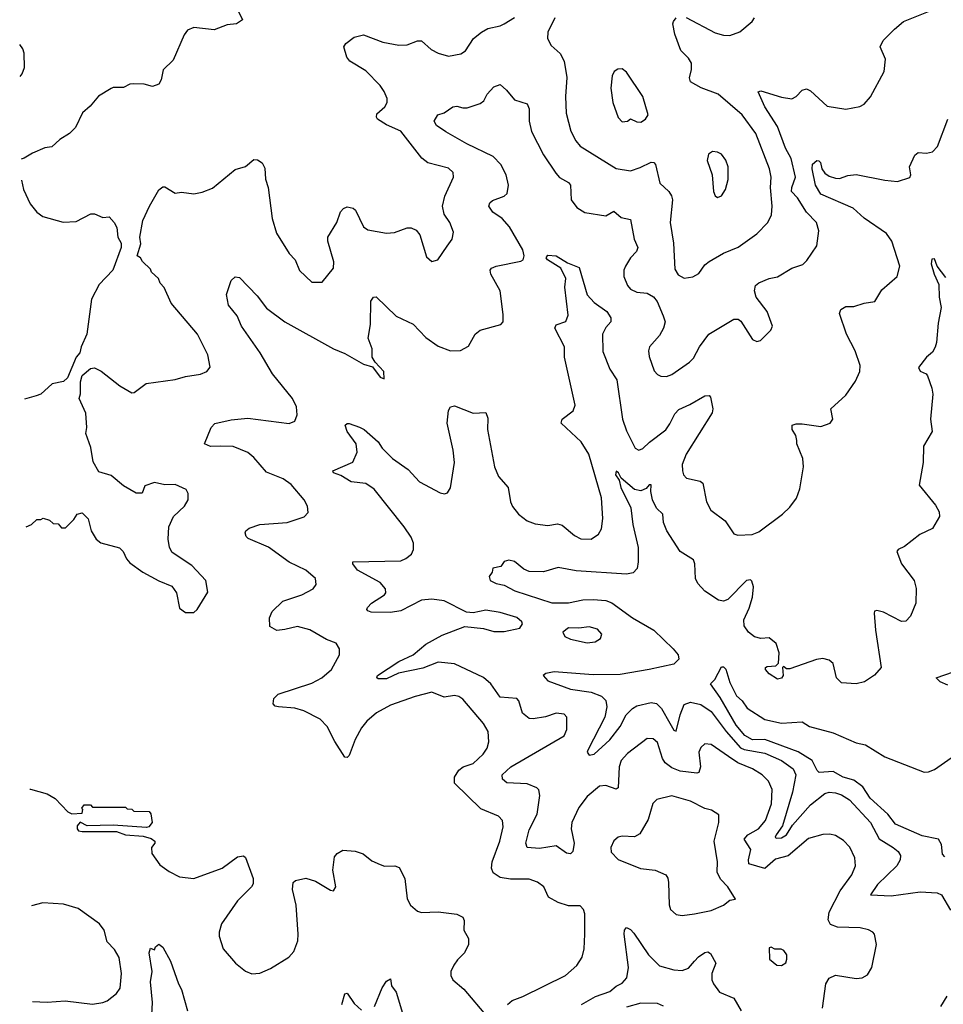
# Model space of a CAD drawing. Extents: x 2143765 to 2212931, y 878955 to 1017455.
# Tile 153 of 256: x 2144013 to 2148477, y 961746 to 966506. Entities that reach past the tile are written whole.
import ezdxf

# ---------------------------------------------------------------- set-up
doc = ezdxf.new("R2010")
doc.units = 0

msp = doc.modelspace()

# ---------------------------------------------------------------- linework, layer by layer
at = {"layer": '0CON20XD'}
for points in [[(2145066.2, 966555), (2145090, 966505), (2145060, 966485), (2145015, 966480), (2144953.3, 966456.7), (2144855, 966467.5), (2144824.2, 966455.8), (2144807.3, 966432.7), (2144755, 966310), (2144706.4, 966263.6), (2144696.7, 966215), (2144685.9, 966194.1), (2144655, 966182.5), (2144615, 966194), (2144565, 966196), (2144545, 966193.3), (2144515, 966177.5), (2144465, 966177.5), (2144455, 966172.5), (2144393.6, 966136.4), (2144353, 966087), (2144316.7, 966055), (2144283.3, 965985), (2144254.1, 965955.9), (2144207, 965927), (2144168.3, 965891.7), (2144135, 965886), (2144075, 965861.2), (2144035, 965835.8), (2144020.3, 965830.9)], [(2144855, 963640.8), (2144870, 963655), (2144921.7, 963738.3), (2144912.5, 963795), (2144845, 963866.7), (2144750.5, 963930.5), (2144736.2, 963955), (2144730, 963995), (2144734.2, 964055), (2144755.8, 964104.2), (2144808.8, 964155), (2144826.7, 964185), (2144826.7, 964215), (2144816.7, 964235), (2144765, 964258.6), (2144715, 964257.1), (2144665, 964268.6), (2144617, 964253), (2144605, 964217.5), (2144575, 964217.5), (2144515, 964253.3), (2144455, 964302.5), (2144395, 964320), (2144368.3, 964368.3), (2144357, 964437), (2144332.5, 964505), (2144337.5, 964535), (2144333, 964603), (2144300, 964675), (2144307, 964697), (2144306, 964755), (2144314.3, 964785.7), (2144355, 964820), (2144375, 964822.5), (2144407.3, 964807.3), (2144496.4, 964736.4), (2144555, 964702.5), (2144566.7, 964703.3), (2144623.5, 964746.5), (2144765, 964765.7), (2144815, 964781.4), (2144887, 964793), (2144917.5, 964805), (2144933.6, 964826.4), (2144922.9, 964885), (2144871.4, 964985), (2144744.2, 965135), (2144711.2, 965211.2), (2144692.5, 965232.5), (2144683.3, 965255), (2144650, 965285), (2144645, 965300), (2144607, 965337), (2144597.5, 965355), (2144580, 965365), (2144598.3, 965421.7), (2144594, 965455), (2144607.5, 965535), (2144640, 965605), (2144685, 965682.5), (2144705, 965697.5), (2144715, 965697.5), (2144765, 965666.7), (2144795, 965671.2), (2144855, 965663.8), (2144895, 965672), (2144945, 965691.2), (2145055, 965781.2), (2145105, 965796.7), (2145145, 965830), (2145161.7, 965828.3), (2145185, 965813.3), (2145198.3, 965788.3), (2145200.8, 965735), (2145214.3, 965694.3), (2145233.1, 965545), (2145254.5, 965474.5), (2145316, 965375), (2145344, 965345), (2145365, 965293.3), (2145425, 965236.2), (2145475, 965236.7), (2145529.2, 965305), (2145530.8, 965335), (2145501.9, 965435), (2145501.4, 965455), (2145545.6, 965525), (2145563.8, 965576.2), (2145577.6, 965592.4), (2145595, 965600.8), (2145624.4, 965594.4), (2145635.4, 965585.4), (2145674.4, 965505), (2145695, 965490), (2145785.7, 965474.3), (2145825, 965477.5), (2145885, 965499.2), (2145905, 965500), (2145928.8, 965488.8), (2145946.2, 965465), (2145979.3, 965359.3), (2146005, 965336.7), (2146033.3, 965345), (2146079.5, 965410.5), (2146102.5, 965445), (2146108.8, 965478.8), (2146092.5, 965525), (2146064.4, 965565), (2146056.7, 965605), (2146067, 965653), (2146109.2, 965745), (2146107.7, 965767.7), (2146085, 965787.5), (2145985, 965814.2), (2145956.9, 965836.9), (2145855, 965966.7), (2145785, 965996.8), (2145742.9, 966025), (2145736.9, 966035), (2145739.7, 966050.3), (2145778.1, 966085), (2145788.5, 966105), (2145788.2, 966125), (2145775, 966158), (2145755, 966186.9), (2145685, 966258.1), (2145608, 966305), (2145594, 966325), (2145578.8, 966375), (2145588.8, 966391.2), (2145628.8, 966421.2), (2145675, 966432.9), (2145767.4, 966397.4), (2145845, 966382.5), (2145885, 966383.5), (2145935, 966402.9), (2145955, 966404.2), (2146001.1, 966361.1), (2146035, 966343.3), (2146085, 966330), (2146145, 966340.8), (2146167.5, 966355), (2146205.6, 966415), (2146244.8, 966445.2), (2146275, 966462.5), (2146334.6, 966475.4), (2146354.7, 966485.3), (2146405, 966516.7)], [(2145294.2, 965045), (2145528.8, 964915), (2145585, 964892), (2145675, 964841.2), (2145717.5, 964827.5), (2145755, 964777.5), (2145775, 964770), (2145772.5, 964805), (2145730.7, 964850.7), (2145716.7, 964875), (2145717.1, 964915), (2145696.6, 964966.6), (2145708.3, 965031.7), (2145710, 965145), (2145722.5, 965165), (2145735, 965166), (2145832, 965072), (2145915, 965034.3), (2145975, 964968.9), (2146035, 964928.1), (2146095, 964904.3), (2146142.7, 964907.3), (2146181.7, 964928.3), (2146214.2, 964985), (2146238.8, 965005), (2146338.3, 965031.7), (2146348.8, 965045), (2146348.8, 965081.2), (2146334.5, 965195), (2146290, 965275), (2146286, 965295), (2146293.8, 965305), (2146316.1, 965313.9), (2146435, 965338), (2146446, 965345), (2146450.8, 965365), (2146445, 965393.3), (2146380.6, 965505), (2146344.4, 965545), (2146299.5, 965575), (2146280.6, 965605), (2146285, 965620), (2146298.3, 965631.7), (2146355, 965652.1), (2146369.1, 965665), (2146375.3, 965705), (2146364.7, 965755), (2146338.1, 965805), (2146301.5, 965845), (2146174.4, 965905), (2146073.1, 965963.1), (2146028.1, 965995), (2146015.8, 966015), (2146033.9, 966046.1), (2146065, 966056.2), (2146105.7, 966084.3), (2146125, 966088.1), (2146155, 966078.9), (2146175, 966080), (2146238.9, 966101.1), (2146256, 966114), (2146272.9, 966145), (2146305, 966181.4), (2146335, 966192), (2146366, 966165), (2146405, 966117.5), (2146465, 966098.8), (2146475.4, 966075.4), (2146475.5, 966015), (2146486.7, 965965), (2146545, 965852.9), (2146603.6, 965763.6), (2146622.5, 965742.5), (2146665, 965718.1), (2146675.4, 965705.4), (2146678.9, 965635), (2146705, 965597.1), (2146745, 965574.4), (2146845, 965558.1), (2146885, 965580), (2146919.9, 965549.9), (2146965, 965540), (2146982.2, 965445), (2147000.6, 965405), (2146993.6, 965385), (2146965.3, 965354.7), (2146941.5, 965315), (2146933.3, 965295), (2146932.9, 965265), (2146950.7, 965220.7), (2146965, 965202.5), (2146995, 965189.4), (2147045, 965183.6), (2147076.8, 965166.8), (2147093.6, 965143.6), (2147123.5, 965073.5), (2147132.1, 965045), (2147123.8, 965015), (2147105, 964979.2), (2147057.5, 964925), (2147051.4, 964905), (2147055, 964877.5), (2147078.7, 964808.7), (2147095, 964790), (2147112.1, 964782.1), (2147138.3, 964781.7), (2147165, 964791.1), (2147250.2, 964849.8), (2147269.8, 964870.2), (2147298.1, 964925), (2147344.1, 964985.9), (2147465, 965057.5), (2147485, 965058), (2147498.7, 965048.7), (2147555, 964960), (2147575, 964950), (2147592.5, 964955), (2147643.3, 965005), (2147651.2, 965025), (2147625.6, 965095), (2147572.2, 965165), (2147564.2, 965195.8), (2147568.8, 965221.2), (2147585, 965234), (2147635.4, 965254.6), (2147675, 965262.9), (2147745, 965304.4), (2147797.9, 965322.1), (2147817.9, 965342.1), (2147865, 965413.3), (2147875.5, 965485.5), (2147863.3, 965525), (2147815.7, 965575.7), (2147772, 965645), (2147743.9, 965675), (2147744.1, 965695), (2147762.7, 965745), (2147741.7, 965835), (2147714.2, 965885), (2147675, 965989.5), (2147614.7, 966085), (2147582.3, 966157.7), (2147595, 966162), (2147695, 966131.1), (2147745, 966122.5), (2147765, 966134), (2147795, 966164.3), (2147815, 966170.8), (2147835, 966162.5), (2147915, 966088), (2148005, 966073.8), (2148073.9, 966086.1), (2148095, 966096.7), (2148125, 966133.3), (2148191.2, 966255), (2148198, 966315), (2148171.2, 966375), (2148186.7, 966405), (2148240.8, 966459.2), (2148285, 966496.7), (2148405, 966546)], [(2146600, 966515), (2146565.7, 966445), (2146564.3, 966415), (2146580.9, 966380.9), (2146625, 966341.9), (2146644.7, 966304.7), (2146656.6, 966226.6), (2146651.1, 966135), (2146654, 966054), (2146676.2, 965966.2), (2146700.2, 965920.2), (2146722, 965895), (2146895, 965786.7), (2146965, 965775.5), (2147011.4, 965791.4), (2147065, 965817.1), (2147077.1, 965815), (2147085.3, 965805), (2147106.2, 965716.2), (2147150.6, 965675), (2147163.3, 965655), (2147167.9, 965635), (2147156.4, 965525), (2147172.1, 965425), (2147179.8, 965299.8), (2147195, 965272.5), (2147225, 965256), (2147266.8, 965263.2), (2147295, 965278.8), (2147325, 965320), (2147345, 965337.1), (2147415, 965376.9), (2147485, 965405.7), (2147575, 965470.6), (2147629.2, 965525), (2147647.2, 965562.8), (2147650, 965605), (2147640.9, 965695), (2147645.4, 965745), (2147636.8, 965785), (2147570.8, 965955), (2147505, 966045.6), (2147389.2, 966145), (2147305.9, 966175.9), (2147255.7, 966205), (2147250.5, 966225), (2147260.6, 966265), (2147260, 966295), (2147245, 966320), (2147207.5, 966357.5), (2147179.4, 966435), (2147170, 966485), (2147172.3, 966497.7), (2147186.1, 966513.9)], [(2147234.1, 966515.9), (2147375, 966442.7), (2147415, 966431.1), (2147445, 966430), (2147492.7, 966447.3), (2147552.9, 966497.1), (2147564, 966515)], [(2144014.9, 966230.6), (2144025.5, 966244.5), (2144035.7, 966275), (2144034.1, 966344.1), (2144027.5, 966365), (2144012.8, 966385.6)], [(2147015, 966010.8), (2147036.7, 966025), (2147050, 966045), (2147024, 966135), (2146945, 966252.5), (2146925, 966268.6), (2146903.2, 966266.8), (2146886, 966255), (2146875.8, 966235), (2146870.6, 966175), (2146879.2, 966105), (2146905, 966032.5), (2146925, 966011.2), (2146950, 966015), (2146965, 966026.7), (2146995, 966012.5), (2147015, 966010.8)], [(2147932.4, 962132.4), (2147920, 962155), (2147925, 962192.5), (2147978.8, 962295), (2148035, 962372), (2148052.9, 962415), (2148050, 962455), (2148025, 962506), (2147995, 962538.6), (2147955, 962562.5), (2147928.7, 962568.7), (2147895, 962566.4), (2147825, 962547.3), (2147726.6, 962463.4), (2147665, 962447.9), (2147615, 962402.3), (2147537.1, 962425), (2147535.4, 962445), (2147547.3, 962495), (2147514.6, 962545), (2147532.7, 962565), (2147583.8, 962595), (2147616.7, 962635), (2147646.4, 962715), (2147649.3, 962785), (2147632.1, 962825), (2147601.5, 962855), (2147554, 962884), (2147483.8, 962913.8), (2147438.5, 962945), (2147355, 963002.2), (2147325, 963005.6), (2147305, 962988), (2147295.6, 962965), (2147303.1, 962895), (2147295, 962866.7), (2147285, 962863.2), (2147205, 962873.6), (2147165, 962889.2), (2147133.2, 962913.2), (2147119, 962935), (2147095, 963011.1), (2147075, 963029.4), (2147045, 963030.8), (2146950.5, 962959.5), (2146919.1, 962925), (2146910.8, 962895), (2146905, 962792), (2146895, 962786.5), (2146845, 962804), (2146815, 962801.2), (2146755, 962750.5), (2146715, 962697.5), (2146681.8, 962625), (2146678.4, 962595), (2146692.5, 962525), (2146685.5, 962485), (2146675, 962474), (2146655, 962477.5), (2146605, 962512.7), (2146525, 962499.3), (2146465, 962504.5), (2146459.6, 962525), (2146475, 962590), (2146514, 962665), (2146527.1, 962755), (2146522.7, 962782.7), (2146512.9, 962792.9), (2146465, 962812), (2146367.2, 962817.2), (2146346, 962835), (2146344.2, 962855), (2146387.1, 962895), (2146645, 963044.2), (2146657.5, 963075), (2146656.7, 963135), (2146645, 963148.8), (2146605, 963153.8), (2146554.2, 963135.8), (2146495, 963125.5), (2146475, 963128.5), (2146442.9, 963152.9), (2146425, 963213.3), (2146415, 963224.2), (2146335, 963231.5), (2146290.4, 963295), (2146255, 963325.3), (2146115, 963392.1), (2146035, 963399.4), (2145960.5, 963370.5), (2145843.3, 963346.7), (2145785, 963318.9), (2145745, 963319.2), (2145739.2, 963325), (2145742.9, 963335), (2145845, 963402.9), (2145914.5, 963435), (2145975, 963486.9), (2146055, 963530.4), (2146165, 963572.9), (2146255, 963562.5), (2146305, 963548.6), (2146355, 963549.2), (2146430, 963565), (2146442.5, 963585), (2146440, 963595), (2146415.4, 963615.4), (2146335, 963640.8), (2146265, 963651.1), (2146205, 963639.4), (2146172.2, 963642.2), (2146065, 963696.7), (2146005.4, 963705.4), (2145955, 963700), (2145855, 963648.5), (2145805, 963640.4), (2145711.9, 963641.9), (2145695, 963647.5), (2145690, 963655), (2145694, 963665), (2145712.5, 963685), (2145775.6, 963725), (2145781.9, 963735), (2145780.6, 963755), (2145755.8, 963785), (2145644.8, 963844.8), (2145622.5, 963875), (2145623.3, 963885), (2145855, 963890.5), (2145879.4, 963900.6), (2145907.2, 963922.8), (2145915.6, 963945), (2145915.5, 963975), (2145905.6, 964005), (2145871.5, 964055), (2145726.1, 964236.1), (2145685, 964263.2), (2145615, 964272), (2145565, 964302.3), (2145530, 964315), (2145526.7, 964325), (2145623.1, 964366.9), (2145643.4, 964415), (2145639.2, 964455), (2145595.8, 964515), (2145586.7, 964545), (2145595, 964553.3), (2145605, 964553.3), (2145655.4, 964535.4), (2145677.1, 964525), (2145745, 964465.5), (2145764.2, 964434.2), (2145814.8, 964384.8), (2145891.2, 964331.2), (2145945, 964272.3), (2146045, 964218.1), (2146065.8, 964214.2), (2146080.8, 964219.2), (2146095, 964242.5), (2146114.6, 964365), (2146108, 964425), (2146079.1, 964555), (2146085, 964616.7), (2146095.8, 964634.2), (2146115, 964639.2), (2146205, 964604.2), (2146265, 964606.2), (2146275, 964580), (2146273.3, 964525), (2146307.1, 964345), (2146327.5, 964297.5), (2146373.1, 964245), (2146385.6, 964175), (2146395, 964152), (2146422.9, 964115), (2146465, 964083.1), (2146505, 964068.9), (2146565, 964060.5), (2146611.8, 964068.2), (2146635, 964062.7), (2146695, 964012.9), (2146725, 963997.1), (2146775, 963994.2), (2146810.9, 964019.1), (2146825.6, 964045), (2146831.5, 964095), (2146825.4, 964195), (2146763.2, 964405), (2146727.3, 964465), (2146629.2, 964555), (2146634, 964575), (2146687.1, 964615), (2146697.4, 964642.6), (2146645.7, 964875), (2146646.5, 964925), (2146598.6, 965015), (2146605, 965030.8), (2146653, 965047), (2146663.3, 965076.7), (2146647.7, 965212.3), (2146652.7, 965255), (2146627.5, 965305), (2146563.3, 965345), (2146557.5, 965355), (2146565, 965368), (2146605, 965363.8), (2146660.9, 965330.9), (2146717.6, 965307.6), (2146755.9, 965175.9), (2146789.3, 965139.3), (2146850.8, 965095), (2146870.6, 965065), (2146870, 965045), (2146845, 965017.1), (2146829.7, 964985), (2146831.4, 964901.4), (2146865, 964816.9), (2146898.8, 964765), (2146926.5, 964575), (2146945, 964518.8), (2146987.5, 964435), (2147005, 964425.6), (2147025, 964432.5), (2147056.2, 964463.8), (2147135, 964522.9), (2147155, 964551.4), (2147179.2, 964600.8), (2147198.1, 964621.9), (2147252, 964645), (2147325, 964687.5), (2147345, 964688.8), (2147350.9, 964680.9), (2147362.9, 964625), (2147360, 964605), (2147233.6, 964405), (2147214.4, 964355), (2147215.8, 964325.8), (2147221.2, 964305), (2147235, 964290), (2147302.5, 964275), (2147315, 964266), (2147332.5, 964175), (2147354, 964135), (2147422.7, 964082.7), (2147465, 964020), (2147484.3, 964014.3), (2147552.4, 964017.6), (2147585, 964030), (2147700, 964115), (2147735, 964150), (2147766.6, 964193.4), (2147782.7, 964237.3), (2147801.4, 964345), (2147797.5, 964385), (2147769.2, 964455), (2147768.3, 964471.7), (2147763.3, 964495), (2147746.2, 964525), (2147746.7, 964545), (2147765, 964552.5), (2147795, 964552), (2147885, 964540), (2147930, 964555), (2147942.5, 964575), (2147933.3, 964625), (2148005, 964690), (2148052.1, 964757.9), (2148074.2, 964805), (2148074.3, 964834.3), (2148050.8, 964905), (2148009.2, 964985), (2147975.8, 965085), (2147980.8, 965105), (2148005, 965120), (2148045, 965119.2), (2148093.9, 965136.1), (2148145.8, 965144.2), (2148180.5, 965199.5), (2148253.8, 965265), (2148266, 965315), (2148228.8, 965435), (2148201.7, 965471.7), (2148095, 965547.1), (2148040.8, 965595), (2147885, 965662), (2147859.7, 965705), (2147842.4, 965785), (2147845, 965807.8), (2147865, 965824.4), (2147875, 965824.2), (2147882.9, 965815), (2147889.5, 965785), (2147903.9, 965763.9), (2147925, 965748.6), (2147955, 965739.2), (2147975, 965738), (2148015, 965752.5), (2148055, 965756.9), (2148195, 965729.4), (2148255, 965724.2), (2148315, 965743.3), (2148320, 965755), (2148313.8, 965795), (2148338.8, 965851.2), (2148355, 965863.8), (2148395, 965860), (2148425, 965867.5), (2148448, 965892), (2148498, 966025)], [(2147385, 965646.2), (2147405, 965654), (2147424.2, 965685), (2147437.6, 965732.4), (2147437.5, 965795), (2147426.1, 965826.1), (2147405, 965856), (2147385, 965866), (2147361.7, 965868.3), (2147342.5, 965855), (2147336.2, 965825), (2147359.2, 965755), (2147365.7, 965675.7), (2147374, 965655), (2147385, 965646.2)], [(2144021.7, 965730.1), (2144032, 965685), (2144063.8, 965615), (2144095.8, 965575.8), (2144125, 965553.8), (2144223.6, 965526.4), (2144285, 965530), (2144357, 965567), (2144375, 965567.5), (2144415, 965550), (2144445, 965552.5), (2144470, 965525), (2144481.7, 965501.7), (2144487.5, 965455), (2144502.5, 965425), (2144502.5, 965405), (2144463.3, 965295), (2144396.7, 965225), (2144360, 965155), (2144338, 964985), (2144310, 964925), (2144303.3, 964895), (2144286.2, 964873.8), (2144243.8, 964775), (2144225, 964756.2), (2144170, 964745), (2144115, 964696), (2144092.7, 964687.3), (2144036.1, 964671.1)], [(2148488.7, 965258.7), (2148446.7, 965315), (2148435, 965350), (2148422, 965348), (2148418.6, 965325), (2148432.2, 965275), (2148455.8, 965225), (2148456.7, 965165), (2148466.1, 965115), (2148451.3, 965038.7), (2148444.6, 964945), (2148437.9, 964922.1), (2148425, 964898), (2148395, 964874), (2148356.2, 964825), (2148365, 964806.7), (2148394.1, 964794.1), (2148400, 964785), (2148421.4, 964725), (2148425.6, 964695), (2148415.6, 964574.4), (2148423.8, 964515), (2148380.8, 964445), (2148379.5, 964365), (2148360, 964255), (2148438.8, 964158.8), (2148457.3, 964127.3), (2148458.8, 964105), (2148425, 964046.2), (2148363, 964017), (2148290, 963960), (2148258.8, 963945), (2148252.5, 963935), (2148274.7, 963874.7), (2148335.7, 963795), (2148345.5, 963755.5), (2148344.3, 963685), (2148317.6, 963622.4), (2148295, 963598.8), (2148275, 963596.2), (2148188.3, 963641.7), (2148155, 963650), (2148145, 963646.7), (2148142.2, 963637.8), (2148148.7, 963555), (2148176.7, 963375), (2148145, 963336.7), (2148096.7, 963305), (2148055, 963296.2), (2147985, 963300), (2147960, 963325), (2147943.8, 963393.8), (2147925, 963410), (2147895, 963418), (2147863.6, 963413.6), (2147735, 963367.5), (2147718.3, 963368.3), (2147705, 963380), (2147700, 963375), (2147702.5, 963335), (2147695, 963322.5), (2147675, 963317.5), (2147635, 963343.3), (2147616.7, 963365), (2147617.5, 963375), (2147625, 963380), (2147667, 963383), (2147680, 963395), (2147683.3, 963445), (2147669.7, 963489.7), (2147635, 963517.5), (2147595, 963514.4), (2147565, 963523.3), (2147535.5, 963545.5), (2147514.3, 963575), (2147512.5, 963605), (2147539.2, 963660.8), (2147555.3, 963715), (2147560, 963765), (2147551.3, 963791.3), (2147545, 963797.5), (2147525, 963795.6), (2147435, 963703.3), (2147415, 963694.6), (2147390.5, 963700.5), (2147323.6, 963743.6), (2147291.2, 963781.2), (2147279.6, 963805), (2147276.7, 963875), (2147269.5, 963895), (2147205.6, 963935), (2147140.5, 964035), (2147124.6, 964075), (2147121.5, 964115), (2147090.9, 964145), (2147071.1, 964185), (2147062.5, 964225), (2147065, 964256.7), (2147055, 964257.1), (2147040, 964240), (2147015, 964228.9), (2146985, 964235.4), (2146919.7, 964289.7), (2146907.1, 964315), (2146895, 964323.8), (2146892.1, 964305), (2146909.6, 964279.6), (2146917.5, 964245), (2146966, 964146), (2146976.5, 964065), (2147002.5, 963955), (2147002.4, 963885), (2146996.5, 963853.5), (2146978.4, 963831.6), (2146945, 963825.4), (2146702, 963842), (2146615, 963857.1), (2146545, 963837.5), (2146475, 963839.1), (2146450, 963850), (2146405, 963886), (2146376.4, 963893.6), (2146355, 963887.5), (2146337.5, 963862.5), (2146300, 963855), (2146296.7, 963835), (2146281.2, 963815), (2146286, 963795), (2146315, 963780), (2146355, 963771.9), (2146405.4, 963745.4), (2146585, 963687.3), (2146665, 963687.7), (2146735, 963700.7), (2146785, 963702.4), (2146845, 963699), (2146875, 963687.7), (2146974.1, 963614.1), (2147077.3, 963555), (2147171.9, 963465), (2147195.7, 963435), (2147199.2, 963415), (2147175, 963390.5), (2147054.7, 963365.3), (2146915, 963340.9), (2146785, 963338.8), (2146596.8, 963353.2), (2146555, 963345.8), (2146543.3, 963335), (2146565, 963310.6), (2146675, 963269.5), (2146775.2, 963255.2), (2146825, 963235.3), (2146845.3, 963215), (2146850.8, 963185), (2146840.5, 963135), (2146758.6, 962975), (2146756, 962965), (2146765, 962951.2), (2146790, 962955), (2146865, 963025.3), (2146915, 963089.3), (2146944.6, 963145.4), (2146974, 963176), (2146995, 963188.5), (2147065, 963205.2), (2147090.8, 963200.8), (2147115, 963176.4), (2147155, 963105.6), (2147175, 963071.4), (2147185, 963066), (2147204.7, 963145), (2147224.8, 963195.2), (2147255, 963206.1), (2147305.2, 963195.2), (2147355, 963161.8), (2147428.1, 963065), (2147496.7, 962986.7), (2147515, 962978.1), (2147615, 962960), (2147694.5, 962924.5), (2147751.5, 962885), (2147763.5, 962855), (2147748.2, 962771.8), (2147700.3, 962609.7), (2147669.5, 962565), (2147664.7, 962555), (2147668.7, 962548.7), (2147695, 962551.6), (2147718.3, 962565), (2147748.2, 962611.8), (2147835, 962710.8), (2147905, 962764.6), (2147925, 962771.8), (2147955, 962768.9), (2147985, 962759.6), (2148023.5, 962735), (2148125.4, 962625), (2148166.3, 962546.3), (2148234.7, 962504.7), (2148258.1, 962485), (2148270, 962465), (2148268.1, 962445), (2148251.8, 962415), (2148159.2, 962325), (2148124.2, 962275), (2148225, 962270.6), (2148365, 962290.8), (2148447.5, 962285), (2148468.8, 962275), (2148510.9, 962200.9)], [(2146371.2, 961745), (2146393.3, 961765), (2146445.4, 961784.6), (2146650.8, 961885), (2146705.3, 961934.7), (2146731.9, 961975), (2146741.1, 962015), (2146744.4, 962085), (2146744.3, 962184.3), (2146737.5, 962205), (2146722.3, 962222.3), (2146665, 962221.9), (2146615, 962237.8), (2146568.6, 962265), (2146545.8, 962315), (2146515, 962336.7), (2146475, 962350.5), (2146385, 962350.9), (2146335, 962359.6), (2146301.5, 962381.5), (2146292.5, 962405), (2146296.2, 962435), (2146333.1, 962535), (2146349.2, 962605), (2146346, 962635), (2146326.2, 962655), (2146241.7, 962691.7), (2146114.6, 962814.6), (2146114, 962845), (2146135, 962878.9), (2146156.1, 962893.9), (2146205, 962910.5), (2146252.2, 962955), (2146272.5, 962985), (2146280, 963015), (2146277.8, 963065), (2146255, 963104.2), (2146155, 963221.4), (2146135, 963234.4), (2146115, 963238.9), (2146065, 963231.1), (2146005, 963254.5), (2145925, 963234.6), (2145805, 963191.8), (2145736.9, 963155), (2145691.4, 963115), (2145665, 963082), (2145635, 963026.2), (2145605, 962948.8), (2145595, 962939.2), (2145585, 962941.4), (2145535.9, 963015.9), (2145499.5, 963089.5), (2145465, 963124.4), (2145386, 963165), (2145342.4, 963177.6), (2145263.6, 963183.6), (2145247.7, 963187.7), (2145238.3, 963198.3), (2145240.8, 963225), (2145262, 963245), (2145425, 963298.8), (2145473.1, 963325), (2145519.2, 963365), (2145558.8, 963435), (2145558, 963465), (2145541.7, 963491.7), (2145495, 963510), (2145415, 963556.5), (2145355, 963571.8), (2145295, 963558.5), (2145255, 963552.5), (2145222, 963572), (2145220, 963615), (2145233.3, 963645), (2145285.4, 963694.6), (2145376.7, 963725), (2145431.2, 963755), (2145446, 963775), (2145442, 963805), (2145396, 963845), (2145315, 963883.3), (2145215, 963955.5), (2145117.7, 963997.7), (2145107.5, 964007.5), (2145102.9, 964025), (2145105.8, 964035), (2145122.1, 964047.9), (2145173.3, 964065), (2145305, 964075.6), (2145387.7, 964102.3), (2145406.4, 964123.6), (2145404, 964155), (2145388, 964185), (2145325, 964258.9), (2145285.9, 964285.9), (2145205, 964318.5), (2145145, 964390), (2145115, 964413.6), (2145045, 964443.1), (2144983.8, 964443.8), (2144935, 964441.9), (2144906.7, 964455), (2144938, 964535), (2144955.7, 964554.3), (2145035, 964571.8), (2145115, 964580.3), (2145315, 964553.1), (2145343.3, 964565), (2145354.2, 964595.8), (2145350.6, 964635), (2145331.9, 964675), (2145235, 964793.1), (2145175, 964895.6), (2145084.5, 965025), (2145063.3, 965075), (2145021.5, 965125), (2145012.3, 965177.7), (2145035.5, 965244.5), (2145055, 965262.5), (2145075, 965258.8), (2145161.1, 965171.1), (2145205, 965111.1), (2145294.2, 965045)], [(2144044.4, 964054.5), (2144070, 964065), (2144095, 964090), (2144115, 964090), (2144127, 964097), (2144157, 964087), (2144175, 964070), (2144198.3, 964068.3), (2144215, 964050), (2144235, 964050), (2144275, 964090), (2144290, 964115), (2144315, 964122.5), (2144343.6, 964093.6), (2144357.5, 964035), (2144382.5, 963995), (2144405, 963976.7), (2144495, 963952.5), (2144512.5, 963935), (2144529.3, 963899.3), (2144545, 963880), (2144607.5, 963835), (2144685, 963793.8), (2144748.3, 963768.3), (2144770, 963735), (2144785, 963660.8), (2144815, 963640.6), (2144855, 963640.8)], [(2146755, 963494.3), (2146795, 963498.8), (2146820, 963515), (2146826.2, 963536.2), (2146805, 963560), (2146765, 963571.2), (2146715, 963564), (2146665, 963565.8), (2146637.5, 963545), (2146647.5, 963525), (2146675, 963511.2), (2146755, 963494.3)], [(2148485, 962459.2), (2148472.2, 962472.2), (2148468.3, 962518.3), (2148453.9, 962543.9), (2148375, 962560.4), (2148245, 962617.3), (2148208.9, 962665), (2148122.6, 962742.6), (2148087.9, 962797.9), (2148045, 962829.8), (2147992.7, 962845), (2147945, 962871.4), (2147877.6, 962867.6), (2147867, 962877), (2147843.6, 962925), (2147775, 962966.6), (2147615, 963026.8), (2147555, 963025.1), (2147517.3, 963045), (2147475.2, 963095), (2147399, 963229), (2147351.2, 963295), (2147373.3, 963316.7), (2147405, 963377.5), (2147415, 963377.5), (2147425.9, 963365.9), (2147445, 963302.5), (2147477.6, 963237.6), (2147505, 963214), (2147528.3, 963178.3), (2147615, 963122.3), (2147695, 963105.3), (2147795, 963111.8), (2147830, 963090), (2147945, 963058.4), (2148055, 963010.7), (2148101.1, 963001.1), (2148195, 962943.1), (2148385, 962868.9), (2148405, 962869.4), (2148435, 962881.4), (2148530.3, 962949.7)], [(2148498.9, 963288.9), (2148461.4, 963305), (2148442, 963325), (2148526.6, 963353.4)], [(2144061.6, 962786.7), (2144065, 962786.7), (2144145, 962763.8), (2144185, 962741.2), (2144245, 962676.7), (2144265, 962666.7), (2144315, 962670), (2144317.5, 962687.5), (2144312.5, 962695), (2144325, 962710), (2144355, 962710), (2144365, 962700), (2144525, 962700), (2144531.7, 962691.7), (2144555, 962690), (2144565, 962680), (2144638.3, 962678.3), (2144647, 962667), (2144652.5, 962625), (2144637.5, 962605), (2144625, 962601.2), (2144465, 962612.9), (2144338.3, 962608.3), (2144305, 962627.5), (2144290.5, 962609.5), (2144290, 962595), (2144296.7, 962585), (2144315, 962581.5), (2144481.2, 962581.2), (2144523.8, 962566.2), (2144608.9, 962558.9), (2144647.7, 962547.7), (2144666.2, 962535), (2144666.2, 962525), (2144649.2, 962505), (2144651.4, 962475), (2144690.2, 962420.2), (2144735, 962388), (2144785, 962362.5), (2144855, 962354.3), (2144991.2, 962405), (2145065, 962459.2), (2145094.1, 962464.1), (2145105, 962456.7), (2145141.9, 962355), (2145140.9, 962329.1), (2145134, 962315), (2145065, 962246), (2144988.8, 962135), (2144976.2, 962095), (2144976.2, 962075), (2144996, 962015), (2145056.2, 961945), (2145105, 961906.2), (2145134.1, 961894.1), (2145172.7, 961897.3), (2145225, 961919.4), (2145313.8, 961975), (2145337.6, 962002.4), (2145356.6, 962053.4), (2145359.4, 962085), (2145349.2, 962225), (2145331.2, 962301.2), (2145333.8, 962335), (2145345.9, 962344.1), (2145395, 962355.7), (2145441.9, 962341.9), (2145515, 962297.5), (2145530, 962295), (2145540, 962315), (2145525.8, 962395), (2145535, 962460), (2145546.7, 962475), (2145575, 962491.2), (2145635, 962487.1), (2145673.4, 962473.4), (2145715, 962440), (2145755, 962421.4), (2145775.6, 962414.4), (2145825.8, 962415.8), (2145847, 962407), (2145874.3, 962355), (2145885.5, 962255.5), (2145901.4, 962225), (2145935, 962195.8), (2145955, 962190), (2146035.9, 962194.1), (2146125, 962182.5), (2146155, 962168), (2146160.9, 962150.9), (2146158.9, 962105), (2146182, 962065), (2146182, 962035), (2146162, 961995), (2146128.3, 961961.7), (2146111.2, 961935), (2146096.7, 961905), (2146096.7, 961885), (2146106.7, 961865), (2146159.7, 961819.7), (2146273.3, 961685)], [(2147215, 962176), (2147275, 962184.3), (2147355, 962199.2), (2147415, 962226.2), (2147445, 962250), (2147472.5, 962255), (2147435.7, 962315), (2147400.5, 962350.5), (2147383.1, 962385), (2147385.7, 962435.7), (2147369.5, 962535), (2147392.5, 962625), (2147391.7, 962661.7), (2147356.7, 962685), (2147325, 962693.5), (2147255, 962729.1), (2147165, 962754.4), (2147093, 962737), (2147072.9, 962717.1), (2147051.1, 962638.9), (2147010, 962570), (2146985, 962555.7), (2146925, 962558.8), (2146905, 962553.8), (2146885, 962536.7), (2146870.6, 962505), (2146871.7, 962481.7), (2146905, 962446.2), (2147013, 962403), (2147084.6, 962394.6), (2147135, 962372), (2147145.5, 962355.5), (2147148.6, 962335), (2147152.3, 962227.7), (2147158.8, 962205), (2147185, 962181.2), (2147215, 962176)], [(2144075.5, 961759.4), (2144145, 961756.4), (2144232.4, 961762.4), (2144365, 961747.8), (2144415, 961754.4), (2144436.4, 961763.6), (2144480.7, 961799.3), (2144498.1, 961825), (2144505.5, 961894.5), (2144493, 961973), (2144470.6, 962010.6), (2144435, 962048.8), (2144421.4, 962105), (2144398.1, 962135), (2144295, 962209.1), (2144225, 962230), (2144125, 962236.7), (2144069.2, 962221.8)], [(2147892.6, 961727.4), (2147908.4, 961845), (2147925, 961872.5), (2147955, 961886.9), (2148055, 961870.8), (2148085, 961874), (2148110.9, 961889.1), (2148131.9, 961925), (2148154.2, 962035), (2148144, 962085), (2148135.8, 962095), (2148115, 962106.5), (2148075, 962115.6), (2147965, 962119.5), (2147932.4, 962132.4)], [(2146728.8, 961745), (2146796.4, 961783.6), (2146865, 961808.5), (2146895, 961833.8), (2146925, 961848.2), (2146947.1, 961875), (2146955.9, 961925), (2146933.9, 962086.1), (2146935.5, 962104.5), (2146945, 962117.1), (2146965, 962108.6), (2146980.8, 962090.8), (2147051.5, 961985), (2147105, 961933.1), (2147175, 961912.5), (2147215, 961909.2), (2147245, 961921.2), (2147273.8, 961955), (2147293.4, 961976.6), (2147325, 961996.5), (2147339.5, 961999.5), (2147352.2, 961992.2), (2147377.5, 961945), (2147357.5, 961895), (2147357.8, 961865), (2147365.6, 961845), (2147395.5, 961805.5), (2147465, 961775.4), (2147499.4, 961715)], [(2144651.3, 961695), (2144654.6, 961755.4), (2144645.6, 961855.6), (2144653.3, 961905), (2144638.8, 961995), (2144645, 962017.5), (2144665, 962010), (2144670, 962025), (2144685, 962037.5), (2144705, 962022.5), (2144742, 961955), (2144780, 961845), (2144795, 961817.5), (2144824.4, 961715)], [(2147695, 961933.8), (2147715, 961947.5), (2147721.2, 961965), (2147720, 961985), (2147706.1, 962006.1), (2147693, 962013), (2147663, 962013), (2147645, 962022.5), (2147635, 962020), (2147637.5, 961965), (2147672.5, 961935), (2147695, 961933.8)], [(2145727.5, 961735), (2145765, 961826.7), (2145785, 961857.5), (2145805, 961870), (2145810, 961835), (2145831.9, 961805), (2145867.4, 961687.4)], [(2145569.2, 961745), (2145585, 961797.5), (2145595, 961800), (2145629.7, 961749.7), (2145665, 961718)], [(2147125, 961738.2), (2147095, 961750.3), (2147015, 961751.9), (2146945, 961732.6)], [(2148493.6, 961786.4), (2148462.5, 961735)]]:
    msp.add_lwpolyline(points, dxfattribs=at)

doc.saveas('drawing.dxf')
